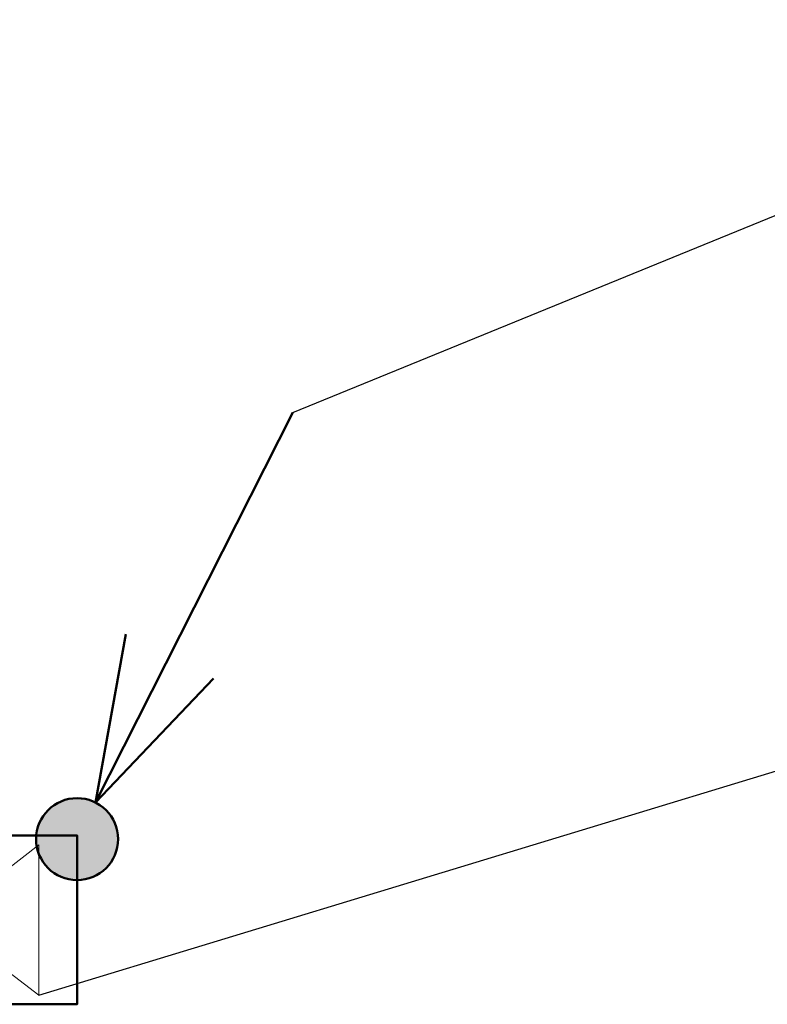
# Model space of a CAD drawing. Header units: millimetres. Extents: x -277772 to 277599, y -59564 to 282085.
# Tile 64 of 192: x -132155 to -130787, y 84893 to 86695. Entities that reach past the tile are written whole.
import ezdxf
from ezdxf import colors
from ezdxf.entities.mleader import LeaderData, LeaderLine
from ezdxf.math import Vec2, Vec3

# ---------------------------------------------------------------- set-up
doc = ezdxf.new("R2010")
doc.units = ezdxf.units.MM
doc.layers.add('КИП_выноска', color=6, linetype='Continuous', lineweight=25)
doc.layers.add('КИП_прибор', color=140, linetype='Continuous', lineweight=50)
doc.styles.add('CP.Text', font='arial.ttf')

# ---------------------------------------------------------------- blocks, each defined once
blk = doc.blocks.new('A$C449d8904')
blk.add_lwpolyline([(0, 309), (0, 0), (306.9, 0), (306.9, 309)], close=True)
at = {"lineweight": 18}
for points in [[(237.1, 16.9), (237.1, 292.1), (139.7, 215.9), (139.7, 91)], [(69.8, 215.9), (69.8, 91), (139.7, 91), (139.7, 215.9)]]:
    blk.add_lwpolyline(points, close=True, dxfattribs=at)
blk = doc.blocks.new('_None')
blk = doc.blocks.new('*U17')
at = {"lineweight": 50}
h = blk.add_hatch(color=256, dxfattribs=at)
h.dxf.hatch_style = 1
edge = h.paths.add_edge_path()
edge.add_arc((0, 0), 0.75, 63.1673, 423.1673)
for q in [(3.95, 7.808), (0.89, 3.752), (2.496, 2.94)]:
    blk.add_line((0.339, 0.669), q, dxfattribs=at)
blk.add_circle((0, 0), 0.75, dxfattribs=at)

msp = doc.modelspace()

# ---------------------------------------------------------------- block references
at = {"layer": 'КИП_выноска', "xscale": 100, "yscale": 100, "zscale": 100}
msp.add_blockref('*U17', (-132049.8, 85194.9), dxfattribs=at)
at = {"layer": 'КИП_прибор'}
msp.add_blockref('A$C449d8904', (-132356.8, 84892.6), dxfattribs=at)

# ---------------------------------------------------------------- next in the draw order: leaders
at = {"layer": 'КИП_выноска'}
ml = msp.add_multileader_mtext('Standard', dxfattribs=at)
ml.set_content('с 6 этажа на кабину лифта', color=256, style='CP.Text')
ml.set_leader_properties(color=256, linetype='ByLayer', lineweight=-1)
ml.set_arrow_properties(name='NONE')
ml.build(insert=Vec2(0, 0))
ml.multileader.update_dxf_attribs({"has_dogleg": 0, "text_left_attachment_type": 6, "text_right_attachment_type": 6, "dogleg_length": 0.5, "arrow_head_size": 300})
ctx = ml.context
ctx.base_point, ctx.char_height, ctx.arrow_head_size, ctx.landing_gap_size, ctx.plane_origin = Vec3(-130756.3, 86342.8), 250, 300, 100, Vec3(-128230.8, 83234)
ctx.left_attachment, ctx.right_attachment = 6, 6
notes = []
notes.append((ctx, [(0, (1, 1, 0), (-130756.8, 86342.8), (1, 0), 0.5, [(0, [(-131654.9, 85975.7)], 0, [])])]))
ctx.mtext.insert, ctx.mtext.width, ctx.mtext.flow_direction = Vec3(-130656.3, 86666.3), 4659.571, 5
ctx.mtext.has_bg_fill, ctx.mtext.bg_color, ctx.mtext.bg_scale_factor, ctx.mtext.bg_transparency, ctx.mtext.use_window_bg_color = 1, -1027028792, 1.5, 0, 1
ml = msp.add_multileader_mtext('Standard', dxfattribs=at)
ml.set_content('УП7.2', color=256, style='CP.Text')
ml.set_leader_properties(color=256, linetype='ByLayer', lineweight=-1)
ml.set_arrow_properties(name='NONE')
ml.build(insert=Vec2(0, 0))
ml.multileader.update_dxf_attribs({"has_dogleg": 0, "text_left_attachment_type": 6, "text_right_attachment_type": 6, "dogleg_length": 0.5, "arrow_head_size": 300})
ctx = ml.context
ctx.base_point, ctx.char_height, ctx.arrow_head_size, ctx.landing_gap_size, ctx.plane_origin = Vec3(-130756.3, 85324.1), 250, 300, 100, Vec3(-128232.4, 82664.2)
ctx.left_attachment, ctx.right_attachment = 6, 6
notes.append((ctx, [(0, (1, 1, 0), (-130756.8, 85324.1), (1, 0), 0.5, [(0, [(-132119.7, 84909.5)], 0, [])])]))
ctx.mtext.insert, ctx.mtext.width, ctx.mtext.flow_direction = Vec3(-130656.3, 85624.1), 1055.687, 5
ctx.mtext.has_bg_fill, ctx.mtext.bg_color, ctx.mtext.bg_scale_factor, ctx.mtext.bg_transparency, ctx.mtext.use_window_bg_color = 1, -1027028792, 1.5, 0, 1
for ctx, leaders in notes:
    for number, flags, end, landing, length, lines in leaders:
        leader = LeaderData()
        leader.index, (leader.has_last_leader_line, leader.has_dogleg_vector, leader.attachment_direction) = number, flags
        leader.last_leader_point, leader.dogleg_vector, leader.dogleg_length = Vec3(end), Vec3(landing), length
        for number, points, colour, breaks in lines:
            line = LeaderLine()
            line.index, line.vertices, line.color, line.breaks = number, Vec3.list(points), colors.encode_raw_color(colour), breaks
            leader.lines.append(line)
        ctx.leaders.append(leader)

doc.saveas('drawing.dxf')
